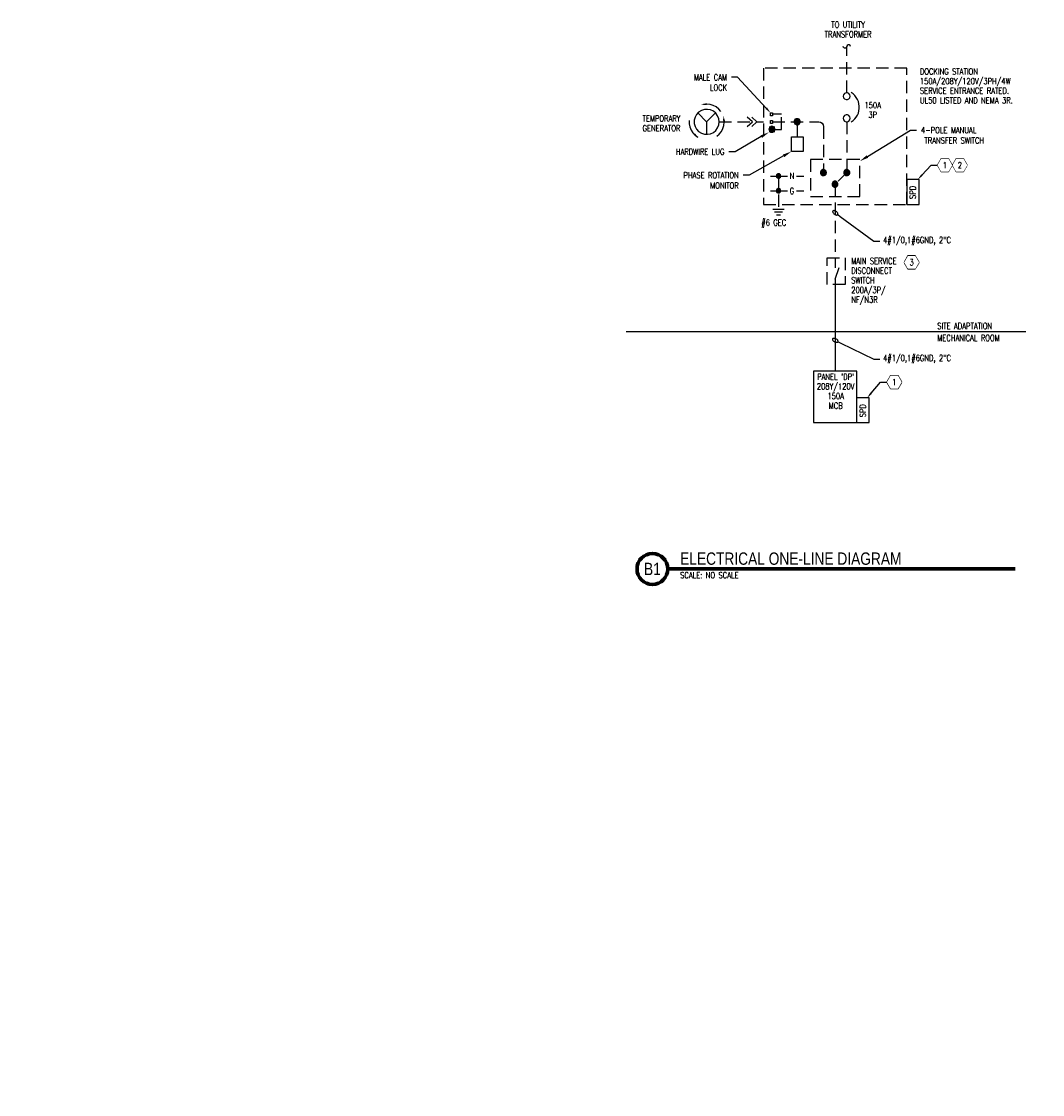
# Model space of a CAD drawing. Header units: inches. Extents: x 0 to 137, y 0 to 174.
# Tile 1 of 2: x 103 to 123, y 152 to 174. Entities that reach past the tile are written whole.
import ezdxf
from ezdxf import colors
from ezdxf.entities.mleader import LeaderData, LeaderLine
from ezdxf.enums import TextEntityAlignment as Align
from ezdxf.math import Vec2, Vec3

# ---------------------------------------------------------------- set-up
doc = ezdxf.new("R2010")
doc.units = ezdxf.units.IN
doc.header["$MEASUREMENT"] = 0
doc.set_wipeout_variables(frame=1)
doc.linetypes.add('HIDDEN', pattern=[0.375, 0.25, -0.125])
for name, color, linetype, lineweight in [('E-ANNO-KEYN', 2, 'Continuous', 25), ('E-ANNO-SCRN', 250, 'Continuous', 18), ('E-ANNO-TEXT', 2, 'Continuous', 25), ('E-DIAG-GRPH', 3, 'Continuous', 35), ('E-DIAG-GRPH-HIDD', 3, 'HIDDEN', 35), ('S-ANNO-SYMB', 2, 'Continuous', 25)]:
    doc.layers.add(name, color=color, linetype=linetype, lineweight=lineweight)
doc.styles.add('Annotative', font='romans.shx', dxfattribs={"width": 0.8, "height": 0.125})
doc.styles.add('Arial', font='romans.shx', dxfattribs={"width": 0.8})
doc.styles.add('ROMANS', font='ROMANS.shx', dxfattribs={"width": 0.8})
doc.styles.get("Standard").update_dxf_attribs({"font": 'romans.shx', "width": 0.8})
doc.styles.add('Titles', font='swiss.ttf', dxfattribs={"width": 0.8, "height": 0.25})

# ---------------------------------------------------------------- blocks, each defined once
blk = doc.blocks.new('Loop_2')
at = {"color": 1}
blk.add_line((-0.5, 0), (-1, 0), dxfattribs=at)
blk.add_lwpolyline([(0, 0.25, 0.050817), (-0.2, 0.23, 0.064661), (-0.35, 0.18, 0.10407), (-0.47, 0.08, 0.175425), (-0.5, 0, 0.175425), (-0.47, -0.08, 0.10407), (-0.35, -0.18, 0.064661), (-0.2, -0.23, 0.050817), (0, -0.25, 0.050817), (0.2, -0.23, 0.064661), (0.35, -0.18, 0.10407), (0.47, -0.08, 0.175425), (0.5, 0, 0.175425), (0.47, 0.08, 0.10407), (0.35, 0.18, 0.064661), (0.2, 0.23, 0.050817)], format="xyb", close=True, dxfattribs=at)
blk = doc.blocks.new('KEYNOTE')
at = {"transparency": 16777216, "flags": 128}
blk.add_lwpolyline([(-0.075, 0.13), (-0.15, 0), (-0.075, -0.13), (0.075, -0.13), (0.15, 0), (0.075, 0.13)], close=True, dxfattribs=at)
at = {"transparency": 16777216}
blk.add_wipeout([(-0.075, 0.13), (-0.15, 0), (-0.075, -0.13), (0.075, -0.13), (0.15, 0), (0.075, 0.13)], dxfattribs=at)
at = {"layer": 'E-ANNO-KEYN', "transparency": 16777216, "style": 'ROMANS', "width": 0.8}
blk.add_attdef('KN', text='', height=0.125, dxfattribs=at).set_placement((0, 0), align=Align.MIDDLE)
blk = doc.blocks.new('*U149')
at = {"linetype": 'Continuous', "lineweight": 70}
blk.add_line((1.125, 0.625), (8.162, 0.625), dxfattribs=at)
at = {"lineweight": 70}
blk.add_circle((0.812, 0.625), 0.312, dxfattribs=at)
at = {"style": 'Arial'}
blk.add_attdef('DRAWING_AREA_TITLE', text='', height=0.187, dxfattribs=at).set_placement((1.374, 0.634), align=Align.BOTTOM_LEFT)
blk.add_attdef('X#', text='', height=0.187, dxfattribs=at).set_placement((0.812, 0.625), align=Align.MIDDLE_CENTER)
blk.add_attdef('SCALE:', text='', height=0.0938, dxfattribs=at).set_placement((1.374, 0.561), align=Align.TOP_LEFT)

msp = doc.modelspace()

# ---------------------------------------------------------------- hatches: boundary and pattern name
at = {"layer": 'E-DIAG-GRPH', "lineweight": -3}
for points in [[(116.525, 172.213), (116.521, 172.25), (116.515, 172.25), (116.406, 172.216), (116.466, 172.215)], [(116.86, 171.873), (116.898, 171.876), (116.898, 171.876), (116.863, 171.99), (116.861, 171.99), (116.86, 171.89)], [(117.966, 170.821), (117.955, 170.818), (117.938, 170.801), (117.935, 170.766), (117.94, 170.755), (117.955, 170.74), (117.988, 170.736), (118, 170.74), (118.016, 170.756), (118.02, 170.795), (117.995, 170.82), (117.988, 170.821)], [(118.873, 170.906), (118.846, 170.89), (118.83, 170.863), (118.831, 170.826), (118.85, 170.803), (118.858, 170.795), (118.873, 170.79), (118.905, 170.788), (118.935, 170.808), (118.946, 170.831), (118.948, 170.861), (118.948, 170.861), (118.941, 170.88), (118.928, 170.893), (118.905, 170.906)], [(119.346, 170.906), (119.32, 170.89), (119.303, 170.863), (119.305, 170.826), (119.323, 170.803), (119.331, 170.795), (119.346, 170.79), (119.378, 170.788), (119.408, 170.808), (119.42, 170.831), (119.421, 170.861), (119.421, 170.861), (119.415, 170.88), (119.401, 170.893), (119.378, 170.906)], [(119.108, 170.671), (119.081, 170.655), (119.065, 170.628), (119.066, 170.591), (119.085, 170.568), (119.093, 170.56), (119.108, 170.555), (119.14, 170.553), (119.17, 170.573), (119.181, 170.596), (119.183, 170.626), (119.183, 170.626), (119.176, 170.645), (119.163, 170.658), (119.14, 170.671)], [(118.003, 170.516), (117.988, 170.521), (117.966, 170.521), (117.946, 170.511), (117.935, 170.491), (117.938, 170.455), (117.966, 170.436), (117.988, 170.435), (118.016, 170.456), (118.02, 170.495)]]:
    msp.add_hatch(color=256, dxfattribs=at).paths.add_polyline_path(points)
h = msp.add_hatch(color=256, dxfattribs=at)
h.paths.add_polyline_path([(116.338, 171.58), (116.283, 171.638), (116.281, 171.638), (116.258, 171.608), (116.291, 171.591), (116.361, 171.556)])
h.paths.add_polyline_path([(116.363, 171.555), (116.361, 171.555), (116.363, 171.553)])

# ---------------------------------------------------------------- linework, layer by layer
at = {"layer": 'E-ANNO-SCRN', "lineweight": -3}
msp.add_line((114.891, 167.628), (122.986, 167.628), dxfattribs=at)
at = {"layer": 'E-DIAG-GRPH', "lineweight": -3}
for points in [[(119.435, 173.4), (119.429, 173.421), (119.41, 173.435), (119.387, 173.435), (119.369, 173.421), (119.362, 173.4), (119.356, 173.378), (119.337, 173.365), (119.314, 173.365), (119.295, 173.378), (119.289, 173.4)], [(119.453, 171.871), (119.491, 171.898), (119.523, 171.931), (119.553, 171.968), (119.578, 172.008), (119.596, 172.051), (119.608, 172.098), (119.613, 172.143), (119.613, 172.191), (119.608, 172.238), (119.596, 172.283), (119.578, 172.326), (119.553, 172.368), (119.523, 172.405), (119.491, 172.438), (119.453, 172.466)], [(116.81, 172.083), (116.766, 172.133), (116.713, 172.175), (116.655, 172.205), (116.59, 172.223), (116.525, 172.23), (116.458, 172.225)], [(116.166, 171.903), (116.168, 171.835), (116.181, 171.77), (116.206, 171.706), (116.245, 171.65), (116.291, 171.601), (116.346, 171.563)], [(116.343, 172.053), (116.521, 171.873), (116.521, 171.621)], [(116.521, 171.873), (116.701, 172.053)], [(116.728, 171.583), (116.778, 171.626), (116.82, 171.678), (116.85, 171.736), (116.87, 171.798), (116.878, 171.865), (116.873, 171.93)], [(117.346, 171.781), (117.448, 171.875), (117.346, 171.968)], [(117.44, 171.968), (117.54, 171.875), (117.44, 171.781)], [(118.356, 171.875), (118.356, 171.57)], [(117.813, 170.776), (118.163, 170.776)], [(118.34, 170.776), (118.49, 170.776)], [(117.813, 170.478), (118.163, 170.478)], [(118.34, 170.478), (118.49, 170.478)], [(117.86, 170.106), (118.094, 170.106)], [(117.898, 170.048), (118.056, 170.048)], [(117.938, 169.99), (118.016, 169.99)], [(119.128, 168.685), (119.128, 166.826)], [(119.568, 165.783), (119.568, 166.826), (118.688, 166.826), (118.688, 165.783), (119.818, 165.783)], [(119.818, 165.783), (119.818, 166.283), (119.568, 166.283)]]:
    msp.add_lwpolyline(points, dxfattribs=at)
for points in [[(119.431, 172.391), (119.425, 172.421), (119.405, 172.445), (119.378, 172.458), (119.346, 172.458), (119.318, 172.445), (119.298, 172.421), (119.291, 172.391), (119.298, 172.36), (119.318, 172.336), (119.346, 172.323), (119.378, 172.323), (119.405, 172.336), (119.425, 172.36)], [(116.775, 171.873), (116.766, 171.936), (116.743, 171.996), (116.706, 172.046), (116.658, 172.088), (116.6, 172.115), (116.538, 172.126), (116.475, 172.123), (116.415, 172.103), (116.36, 172.068), (116.316, 172.023), (116.286, 171.966), (116.271, 171.905), (116.271, 171.841), (116.286, 171.781), (116.316, 171.725), (116.36, 171.678), (116.415, 171.645), (116.475, 171.625), (116.538, 171.621), (116.6, 171.633), (116.658, 171.66), (116.706, 171.7), (116.743, 171.751), (116.766, 171.811)], [(117.853, 172.056), (117.853, 171.996), (117.816, 171.996), (117.816, 172.056)], [(117.853, 171.903), (117.853, 171.843), (117.816, 171.843), (117.816, 171.903)], [(118.416, 171.875), (118.415, 171.89), (118.41, 171.905), (118.4, 171.918), (118.386, 171.926), (118.373, 171.933), (118.356, 171.935), (118.341, 171.933), (118.326, 171.926), (118.315, 171.918), (118.305, 171.905), (118.298, 171.89), (118.296, 171.875), (118.298, 171.86), (118.305, 171.845), (118.315, 171.831), (118.326, 171.823), (118.341, 171.816), (118.356, 171.815), (118.373, 171.816), (118.386, 171.823), (118.4, 171.831), (118.41, 171.845), (118.415, 171.86)], [(118.416, 171.875), (118.41, 171.903), (118.391, 171.925), (118.365, 171.935), (118.335, 171.931), (118.311, 171.915), (118.298, 171.89), (118.298, 171.86), (118.311, 171.835), (118.335, 171.818), (118.365, 171.815), (118.391, 171.825), (118.41, 171.846)], [(119.431, 171.945), (119.425, 171.975), (119.405, 172), (119.378, 172.013), (119.346, 172.013), (119.318, 172), (119.298, 171.975), (119.291, 171.945), (119.298, 171.915), (119.318, 171.89), (119.346, 171.876), (119.378, 171.876), (119.405, 171.89), (119.425, 171.915)], [(117.905, 171.721), (117.903, 171.738), (117.896, 171.753), (117.886, 171.765), (117.875, 171.775), (117.86, 171.78), (117.845, 171.783), (117.83, 171.78), (117.815, 171.775), (117.801, 171.765), (117.793, 171.753), (117.786, 171.738), (117.785, 171.721), (117.786, 171.706), (117.793, 171.691), (117.801, 171.68), (117.815, 171.67), (117.83, 171.663), (117.845, 171.661), (117.86, 171.663), (117.875, 171.67), (117.886, 171.68), (117.896, 171.691), (117.903, 171.706)], [(117.905, 171.721), (117.898, 171.75), (117.878, 171.771), (117.851, 171.781), (117.823, 171.778), (117.8, 171.761), (117.786, 171.736), (117.786, 171.708), (117.8, 171.681), (117.823, 171.666), (117.851, 171.663), (117.878, 171.673), (117.898, 171.695)], [(118.238, 171.57), (118.475, 171.57), (118.475, 171.273), (118.238, 171.273)], [(118.021, 170.776), (118.02, 170.788), (118.016, 170.8), (118.008, 170.808), (118, 170.816), (117.988, 170.82), (117.976, 170.821), (117.966, 170.82), (117.955, 170.816), (117.946, 170.808), (117.938, 170.8), (117.935, 170.788), (117.933, 170.776), (117.935, 170.766), (117.938, 170.755), (117.946, 170.746), (117.955, 170.738), (117.966, 170.735), (117.976, 170.733), (117.988, 170.735), (118, 170.738), (118.016, 170.755), (118.02, 170.766)], [(118.021, 170.776), (118.015, 170.801), (117.996, 170.818), (117.971, 170.821), (117.948, 170.811), (117.935, 170.79), (117.935, 170.765), (117.948, 170.743), (117.971, 170.733), (117.996, 170.736), (118.015, 170.753)], [(118.948, 170.846), (118.946, 170.861), (118.941, 170.876), (118.931, 170.888), (118.918, 170.898), (118.905, 170.905), (118.888, 170.906), (118.873, 170.905), (118.858, 170.898), (118.846, 170.888), (118.836, 170.876), (118.83, 170.861), (118.828, 170.846), (118.83, 170.83), (118.836, 170.816), (118.846, 170.803), (118.858, 170.793), (118.873, 170.788), (118.888, 170.786), (118.905, 170.788), (118.918, 170.793), (118.931, 170.803), (118.941, 170.816), (118.946, 170.83)], [(118.948, 170.846), (118.941, 170.875), (118.923, 170.896), (118.896, 170.906), (118.866, 170.903), (118.843, 170.886), (118.83, 170.86), (118.83, 170.831), (118.843, 170.806), (118.866, 170.79), (118.896, 170.786), (118.923, 170.796), (118.941, 170.818)], [(119.421, 170.846), (119.42, 170.861), (119.415, 170.876), (119.405, 170.888), (119.391, 170.898), (119.378, 170.905), (119.361, 170.906), (119.346, 170.905), (119.331, 170.898), (119.32, 170.888), (119.31, 170.876), (119.303, 170.861), (119.301, 170.846), (119.303, 170.83), (119.31, 170.816), (119.32, 170.803), (119.331, 170.793), (119.346, 170.788), (119.361, 170.786), (119.378, 170.788), (119.391, 170.793), (119.405, 170.803), (119.415, 170.816), (119.42, 170.83)], [(119.421, 170.846), (119.415, 170.875), (119.396, 170.896), (119.37, 170.906), (119.34, 170.903), (119.316, 170.886), (119.303, 170.86), (119.303, 170.831), (119.316, 170.806), (119.34, 170.79), (119.37, 170.786), (119.396, 170.796), (119.415, 170.818)], [(119.183, 170.611), (119.181, 170.626), (119.176, 170.641), (119.166, 170.653), (119.153, 170.663), (119.14, 170.67), (119.123, 170.671), (119.108, 170.67), (119.093, 170.663), (119.081, 170.653), (119.071, 170.641), (119.065, 170.626), (119.063, 170.611), (119.065, 170.595), (119.071, 170.581), (119.081, 170.568), (119.093, 170.558), (119.108, 170.553), (119.123, 170.551), (119.14, 170.553), (119.153, 170.558), (119.166, 170.568), (119.176, 170.581), (119.181, 170.595)], [(119.183, 170.611), (119.176, 170.64), (119.158, 170.661), (119.131, 170.671), (119.101, 170.668), (119.078, 170.651), (119.065, 170.625), (119.065, 170.596), (119.078, 170.571), (119.101, 170.555), (119.131, 170.551), (119.158, 170.561), (119.176, 170.583)], [(120.831, 170.703), (120.581, 170.703), (120.581, 170.203), (120.831, 170.203)], [(118.021, 170.478), (118.02, 170.49), (118.016, 170.5), (118.008, 170.51), (118, 170.516), (117.988, 170.52), (117.976, 170.521), (117.966, 170.52), (117.955, 170.516), (117.946, 170.51), (117.938, 170.5), (117.935, 170.49), (117.933, 170.478), (117.935, 170.466), (117.938, 170.455), (117.946, 170.446), (117.955, 170.44), (117.966, 170.435), (117.976, 170.433), (117.988, 170.435), (118, 170.44), (118.008, 170.446), (118.016, 170.455), (118.02, 170.466)], [(118.021, 170.478), (118.015, 170.501), (117.996, 170.518), (117.971, 170.521), (117.948, 170.511), (117.935, 170.49), (117.935, 170.465), (117.948, 170.445), (117.971, 170.433), (117.996, 170.436), (118.015, 170.453)]]:
    msp.add_lwpolyline(points, close=True, dxfattribs=at)
for points in [[(118.296, 171.816), (118.416, 171.816), (118.296, 171.935), (118.416, 171.935)], [(117.785, 171.663), (117.905, 171.663), (117.785, 171.783), (117.905, 171.783)]]:
    msp.add_solid(points, dxfattribs=at)
at = {"layer": 'E-DIAG-GRPH-HIDD', "lineweight": -3}
msp.add_line((119.128, 168.685), (119.236, 169.003), dxfattribs=at)
for points in [[(119.362, 172.458), (119.362, 173.4)], [(117.54, 171.875), (117.676, 171.875)], [(117.853, 171.721), (118.036, 171.721), (118.036, 172.028), (117.853, 172.028)], [(117.853, 171.875), (118.795, 171.875), (118.831, 171.868), (118.861, 171.848), (118.881, 171.816), (118.888, 171.781), (118.888, 170.846)], [(119.361, 171.875), (119.361, 170.85), (119.128, 170.616), (119.128, 168.916)], [(116.775, 171.873), (117.448, 171.873)], [(117.976, 170.776), (117.976, 170.106)]]:
    msp.add_lwpolyline(points, dxfattribs=at)
for points in [[(120.581, 170.203), (120.581, 172.963), (117.676, 172.963), (117.676, 170.203)], [(119.626, 170.36), (119.626, 171.11), (118.626, 171.11), (118.626, 170.36)], [(118.965, 169.122), (119.327, 169.122), (119.327, 168.58), (118.965, 168.58)]]:
    msp.add_lwpolyline(points, close=True, dxfattribs=at)

# ---------------------------------------------------------------- block references
at = {"layer": 'S-ANNO-SYMB', "lineweight": -3}
ref = msp.add_blockref('*U149', (114.611, 162.195), dxfattribs=at)
ref.add_attrib('SCALE:', 'SCALE: NO SCALE', dxfattribs={"layer": '0', "height": 0.125, "style": 'Annotative', "width": 0.800781}).set_placement((115.985, 162.756), align=Align.TOP_LEFT)
ref.add_attrib('DRAWING_AREA_TITLE', 'ELECTRICAL ONE-LINE DIAGRAM', dxfattribs={"layer": '0', "height": 0.25, "style": 'Titles', "width": 0.796875}).set_placement((115.985, 162.829), align=Align.BOTTOM_LEFT)
ref.add_attrib('X#', 'B1', dxfattribs={"layer": '0', "height": 0.25, "style": 'Titles', "width": 0.796875}).set_placement((115.423, 162.82), align=Align.MIDDLE_CENTER)

# ---------------------------------------------------------------- texts
at = {"layer": 'E-ANNO-TEXT', "lineweight": -3, "char_height": 0.125, "style": 'Annotative'}
for s, insert, width, attachment_point, line_spacing_factor in [('TO UTILITY TRANSFORMER', (119.388, 173.904), 1.04411, 2, 0.93641), ('DOCKING STATION 150A/208Y/120V/3PH/4W SERVICE ENTRANCE RATED.  UL50 LISTED AND NEMA 3R.', (120.843, 172.955), 2.16792, 1, 0.936444), ('150A 3P', (119.886, 172.274), 0.51341, 2, 0.938978), ('TEMPORARY GENERATOR', (115.607, 172.004), 0.87777, 2, 0.946375), ('MAIN SERVICE DISCONNECT SWITCH 200A/3P/\\PNF/N3R', (119.452, 169.117), 1.24579, 1, 0.936444), ('SITE ADAPTATION', (121.195, 167.801), 1.56737, 1, 0.936444), ('MECHANICAL ROOM', (121.195, 167.56), 1.86095, 1, 0.936444), ("PANEL 'DP'\\P208Y/120V 150A \\PMCB", (119.136, 166.774), 0.73823, 2, 0.938484)]:
    msp.add_mtext(s, dxfattribs=dict(at, insert=insert, width=width, attachment_point=attachment_point, line_spacing_factor=line_spacing_factor))
at = {"layer": 'E-ANNO-TEXT', "lineweight": -3, "char_height": 0.125, "attachment_point": 7, "style": 'Annotative'}
for s, insert in [('N', (118.205, 170.716)), ('G', (118.205, 170.412))]:
    msp.add_mtext(s, dxfattribs=dict(at, insert=insert))
at = {"layer": 'E-ANNO-TEXT', "lineweight": -3, "char_height": 0.125, "attachment_point": 7, "rotation": 90, "style": 'Annotative'}
for insert in [(120.761, 170.311), (119.748, 165.891)]:
    msp.add_mtext('SPD', dxfattribs=dict(at, insert=insert))
at = {"layer": 'E-ANNO-TEXT', "lineweight": -3, "insert": (117.629, 169.896), "char_height": 0.125, "width": 0.86348, "attachment_point": 1, "style": 'Annotative'}
msp.add_mtext('#6 GEC', dxfattribs=at)

# ---------------------------------------------------------------- leaders
at = {"layer": 'E-ANNO-KEYN', "lineweight": -3}
ml = msp.add_multileader_block('Standard', dxfattribs=at)
ml.set_content('KEYNOTE', color=256)
ml.set_attribute('KN', '2', width=0)
ml.set_leader_properties(color=1, linetype='ByLayer', lineweight=-1)
ml.build(insert=Vec2(0, 0))
ml.multileader.update_dxf_attribs({"text_right_attachment_type": 6, "dogleg_length": 0.36, "arrow_head_size": 0.125})
ctx = ml.context
ctx.base_point, ctx.char_height, ctx.arrow_head_size, ctx.landing_gap_size, ctx.plane_origin = Vec3(102.452, 170.995), 0.00141, 0.125, 0.000703, Vec3(111.752, 168.79)
ctx.right_attachment = 6
notes = []
notes.append((ctx, [(0, (0, 0, 0), (0, 0), (1, 0), 1, [])]))
ctx.block.insert = Vec3(121.652, 170.995)
ml = msp.add_multileader_block('Standard', dxfattribs=at)
ml.set_content('KEYNOTE', color=256)
ml.set_attribute('KN', '2', width=0)
ml.set_leader_properties(color=1, linetype='ByLayer', lineweight=-1)
ml.build(insert=Vec2(0, 0))
ml.multileader.update_dxf_attribs({"text_right_attachment_type": 6, "dogleg_length": 0.36, "arrow_head_size": 0.125})
ctx = ml.context
ctx.base_point, ctx.char_height, ctx.arrow_head_size, ctx.landing_gap_size, ctx.plane_origin = Vec3(113.856, 170.924), 0.00141, 0.125, 0.000703, Vec3(123.155, 168.719)
ctx.right_attachment = 6
notes.append((ctx, [(0, (0, 0, 0), (0, 0), (1, 0), 1, [])]))
ctx.block.insert = Vec3(133.056, 170.924)
ml = msp.add_multileader_block('Standard', dxfattribs=at)
ml.set_content('KEYNOTE', color=256)
ml.set_attribute('KN', '1', width=0)
ml.set_leader_properties(color=1, linetype='ByLayer', lineweight=-1)
ml.build(insert=Vec2(0, 0))
ml.multileader.update_dxf_attribs({"text_right_attachment_type": 3, "dogleg_length": 0.13, "arrow_head_size": 0.125})
ctx = ml.context
ctx.base_point, ctx.char_height, ctx.arrow_head_size, ctx.landing_gap_size, ctx.plane_origin = Vec3(121.198, 170.995), 0.00141, 0.125, 0.000703, Vec3(153.365, 178.122)
ctx.right_attachment = 3
notes.append((ctx, [(1, (1, 1, 0), (121.068, 170.995), (1, 0), 0.13, [(0, [(120.797, 170.703)], 0, [])])]))
ctx.block.insert = Vec3(121.348, 170.995)
ml = msp.add_multileader_block('Standard', dxfattribs=at)
ml.set_content('KEYNOTE', color=256)
ml.set_attribute('KN', '4', width=0)
ml.set_leader_properties(color=1, linetype='ByLayer', lineweight=-1)
ml.build(insert=Vec2(0, 0))
ml.multileader.update_dxf_attribs({"text_right_attachment_type": 6, "dogleg_length": 0.36, "arrow_head_size": 0.125})
ctx = ml.context
ctx.base_point, ctx.char_height, ctx.arrow_head_size, ctx.landing_gap_size, ctx.plane_origin = Vec3(115.356, 169.652), 0.00141, 0.125, 0.000703, Vec3(122.229, 167.671)
ctx.right_attachment = 6
notes.append((ctx, [(0, (0, 0, 0), (0, 0), (1, 0), 1, [])]))
ctx.block.insert = Vec3(134.556, 169.652)
ml = msp.add_multileader_block('Standard', dxfattribs=at)
ml.set_content('KEYNOTE', color=256)
ml.set_attribute('KN', '3', width=0)
ml.set_leader_properties(color=1, linetype='ByLayer', lineweight=-1)
ml.build(insert=Vec2(0, 0))
ml.multileader.update_dxf_attribs({"text_right_attachment_type": 6, "dogleg_length": 0.36, "arrow_head_size": 0.125})
ctx = ml.context
ctx.base_point, ctx.char_height, ctx.arrow_head_size, ctx.landing_gap_size, ctx.plane_origin = Vec3(101.475, 169.027), 0.00141, 0.125, 0.000703, Vec3(110.774, 166.823)
ctx.right_attachment = 6
notes.append((ctx, [(0, (0, 0, 0), (0, 0), (1, 0), 1, [])]))
ctx.block.insert = Vec3(120.675, 169.027)
ml = msp.add_multileader_block('Standard', dxfattribs=at)
ml.set_content('KEYNOTE', color=256)
ml.set_attribute('KN', '1', width=0)
ml.set_leader_properties(color=1, linetype='ByLayer', lineweight=-1)
ml.build(insert=Vec2(0, 0))
ml.multileader.update_dxf_attribs({"text_right_attachment_type": 3, "dogleg_length": 0.13, "arrow_head_size": 0.125})
ctx = ml.context
ctx.base_point, ctx.char_height, ctx.arrow_head_size, ctx.landing_gap_size, ctx.plane_origin = Vec3(120.174, 166.603), 0.00141, 0.125, 0.000703, Vec3(152.341, 173.73)
ctx.right_attachment = 3
notes.append((ctx, [(1, (1, 1, 0), (120.044, 166.603), (1, 0), 0.13, [(0, [(119.773, 166.283)], 0, [])])]))
ctx.block.insert = Vec3(120.324, 166.603)
at = {"layer": 'E-ANNO-TEXT', "lineweight": -3}
ml = msp.add_multileader_mtext('Standard', dxfattribs=at)
ml.set_content('MALE CAM \\PLOCK', color=256, style='Annotative')
ml.set_leader_properties(color=1, linetype='ByLayer', lineweight=-1)
ml.build(insert=Vec2(0, 0))
ml.multileader.update_dxf_attribs({"dogleg_length": 0.125, "arrow_head_size": 0.125})
ctx = ml.context
ctx.base_point, ctx.char_height, ctx.arrow_head_size, ctx.landing_gap_size, ctx.plane_origin = Vec3(116.112, 172.775), 0.125, 0.125, 0.09, Vec3(116.48, 172.775)
ctx.text_align_type = 2
notes.append((ctx, [(0, (1, 1, 0), (117.15, 172.775), (-1, 0), 0.125, [(0, [(117.816, 172.056)], 0, [])])]))
ctx.mtext.insert, ctx.mtext.alignment, ctx.mtext.flow_direction = Vec3(116.935, 172.837), 3, 5
ml = msp.add_multileader_mtext('Standard', dxfattribs=at)
ml.set_content('HARDWIRE LUG', color=256, style='Annotative')
ml.set_leader_properties(color=1, linetype='ByLayer', lineweight=-1)
ml.build(insert=Vec2(0, 0))
ml.multileader.update_dxf_attribs({"dogleg_length": 0.125, "arrow_head_size": 0.18})
ctx = ml.context
ctx.base_point, ctx.char_height, ctx.arrow_head_size, ctx.landing_gap_size, ctx.plane_origin = Vec3(115.707, 171.268), 0.125, 0.18, 0.09, Vec3(116.588, 171.268)
ctx.text_align_type = 2
notes.append((ctx, [(0, (1, 1, 0), (117.098, 171.268), (-1, 0), 0.125, [(0, [(117.785, 171.663)], 0, [])])]))
ctx.mtext.insert, ctx.mtext.alignment, ctx.mtext.flow_direction = Vec3(116.883, 171.33), 3, 5
ml = msp.add_multileader_mtext('Standard', dxfattribs=at)
ml.set_content('4-POLE MANUAL\\P TRANSFER SWITCH', color=256, style='Annotative')
ml.set_leader_properties(color=1, linetype='ByLayer', lineweight=-1)
ml.build(insert=Vec2(0, 0))
ml.multileader.update_dxf_attribs({"text_right_attachment_type": 6, "dogleg_length": 0.125, "arrow_head_size": 0.18})
ctx = ml.context
ctx.base_point, ctx.char_height, ctx.arrow_head_size, ctx.landing_gap_size, ctx.plane_origin = Vec3(120.775, 171.704), 0.125, 0.18, 0.09, Vec3(120.769, 171.704)
ctx.right_attachment = 6
notes.append((ctx, [(0, (1, 1, 0), (120.65, 171.704), (1, 0), 0.125, [(0, [(119.626, 171.077)], 0, [])])]))
ctx.mtext.insert, ctx.mtext.flow_direction = Vec3(120.865, 171.767), 5
ml = msp.add_multileader_mtext('Standard', dxfattribs=at)
ml.set_content('PHASE ROTATION\\PMONITOR', color=256, style='Annotative')
ml.set_leader_properties(color=1, linetype='ByLayer', lineweight=-1)
ml.build(insert=Vec2(0, 0))
ml.multileader.update_dxf_attribs({"dogleg_length": 0.125, "arrow_head_size": 0.18})
ctx = ml.context
ctx.base_point, ctx.char_height, ctx.arrow_head_size, ctx.landing_gap_size, ctx.plane_origin = Vec3(115.853, 170.793), 0.125, 0.18, 0.09, Vec3(116.588, 170.54)
ctx.text_align_type = 2
notes.append((ctx, [(0, (1, 1, 0), (117.386, 170.793), (-1, 0), 0.125, [(0, [(118.238, 171.273)], 0, [])])]))
ctx.mtext.insert, ctx.mtext.alignment, ctx.mtext.flow_direction = Vec3(117.171, 170.855), 3, 5
ml = msp.add_multileader_mtext('Standard', dxfattribs=at)
ml.set_content('4#1/0,1#6GND, 2"C', color=256, style='Annotative')
ml.set_leader_properties(color=1, linetype='ByLayer', lineweight=-1)
ml.set_arrow_properties(name='Loop_2')
ml.build(insert=Vec2(0, 0))
ml.multileader.update_dxf_attribs({"text_right_attachment_type": 3, "dogleg_length": 0.125, "arrow_head_size": 0.125})
ctx = ml.context
ctx.base_point, ctx.char_height, ctx.arrow_head_size, ctx.landing_gap_size, ctx.plane_origin = Vec3(120.034, 169.458), 0.125, 0.125, 0.0625, Vec3(119.909, 169.458)
ctx.right_attachment = 3
notes.append((ctx, [(0, (1, 1, 0), (119.909, 169.458), (1, 0), 0.125, [(0, [(119.128, 170.031)], 0, [])])]))
ctx.mtext.insert, ctx.mtext.flow_direction = Vec3(120.097, 169.542), 5
ml = msp.add_multileader_mtext('Standard', dxfattribs=at)
ml.set_content('4#1/0,1#6GND, 2"C', color=256, style='Annotative')
ml.set_leader_properties(color=1, linetype='ByLayer', lineweight=-1)
ml.set_arrow_properties(name='Loop_2')
ml.build(insert=Vec2(0, 0))
ml.multileader.update_dxf_attribs({"text_right_attachment_type": 3, "dogleg_length": 0.125, "arrow_head_size": 0.125})
ctx = ml.context
ctx.base_point, ctx.char_height, ctx.arrow_head_size, ctx.landing_gap_size, ctx.plane_origin = Vec3(120.034, 167.071), 0.125, 0.125, 0.0625, Vec3(119.909, 167.071)
ctx.right_attachment = 3
notes.append((ctx, [(0, (1, 1, 0), (119.909, 167.071), (1, 0), 0.125, [(0, [(119.128, 167.449)], 0, [])])]))
ctx.mtext.insert, ctx.mtext.flow_direction = Vec3(120.097, 167.154), 5
for ctx, leaders in notes:
    for number, flags, end, landing, length, lines in leaders:
        leader = LeaderData()
        leader.index, (leader.has_last_leader_line, leader.has_dogleg_vector, leader.attachment_direction) = number, flags
        leader.last_leader_point, leader.dogleg_vector, leader.dogleg_length = Vec3(end), Vec3(landing), length
        for number, points, colour, breaks in lines:
            line = LeaderLine()
            line.index, line.vertices, line.color, line.breaks = number, Vec3.list(points), colors.encode_raw_color(colour), breaks
            leader.lines.append(line)
        ctx.leaders.append(leader)

doc.saveas('drawing.dxf')
